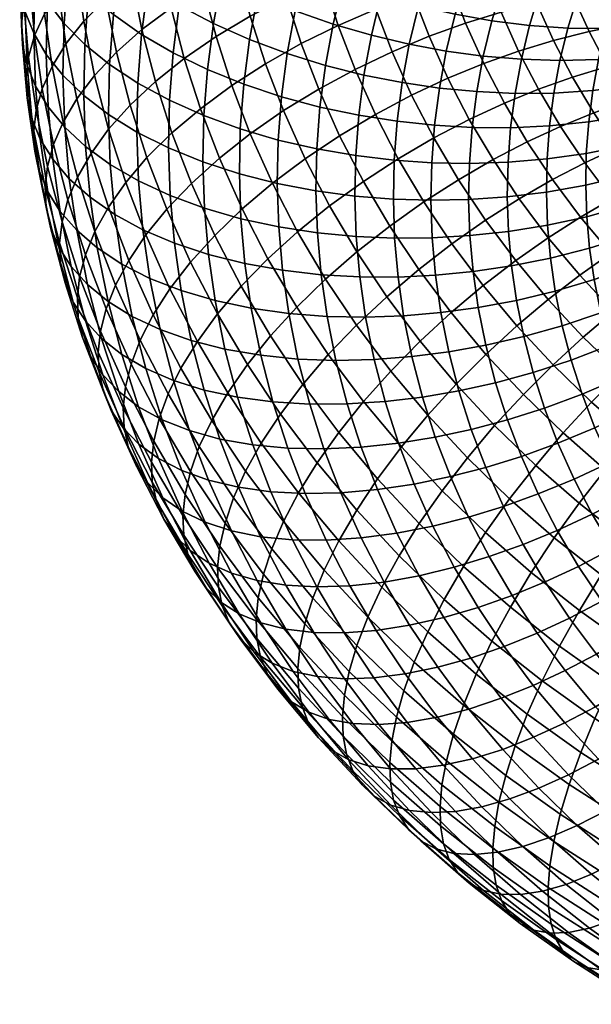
# Model space of a CAD drawing. Extents: x -120 to 2831, y -92 to 75.
# Tile 33 of 256: x 234 to 265, y -58 to -5. Entities that reach past the tile are written whole.
import ezdxf

# ---------------------------------------------------------------- set-up
doc = ezdxf.new("R2010")
doc.units = 0
doc.layers.add('GLASS', color=18, linetype='CONTINUOUS')

msp = doc.modelspace()

# ---------------------------------------------------------------- meshes
at = {"layer": 'GLASS'}
mesh = msp.add_polyface(dxfattribs=at)
corners = [(239.366, -4.752, 65.437), (239.713, -2.085, 67.171), (238.394, -0.905, 65.679), (238.04, -3.624, 63.91), (236.718, -5.231, 60.485), (236.927, -2.455, 62.286), (236.034, -1.264, 60.593), (235.823, -4.075, 58.769), (237.835, -6.356, 62.138), (239.164, -7.431, 63.698), (234.638, -4.611, 53.406), (234.696, -1.747, 55.262), (234.45, -0.609, 53.524), (234.391, -3.484, 51.661), (235.092, -5.753, 55.175), (235.15, -2.908, 57.018), (235.765, -6.893, 56.943), (236.662, -8.013, 58.682), (237.779, -9.094, 60.364), (239.109, -10.117, 61.958), (234.435, -5.265, 48.101), (234.337, -2.385, 49.963), (234.465, -1.287, 48.268), (234.563, -4.163, 46.408), (234.489, -6.36, 49.801), (234.735, -7.477, 51.553), (235.189, -8.6, 53.334), (235.861, -9.712, 55.12), (236.756, -10.796, 56.883), (237.872, -11.833, 58.593), (239.201, -12.803, 60.221), (235.667, -4.713, 41.108), (235.415, -1.872, 42.942), (236.163, -0.712, 41.218), (236.413, -3.526, 39.401), (235.138, -5.887, 42.834), (234.885, -3.027, 44.681), (234.817, -7.034, 44.555), (234.689, -8.139, 46.245), (234.743, -9.231, 47.948), (234.989, -10.337, 49.707), (235.441, -11.441, 51.5), (236.11, -12.526, 53.304), (237.002, -13.574, 55.089), (237.776, -5.111, 35.96), (237.379, -2.344, 37.743), (238.564, -1.186, 36.161), (238.954, -3.909, 34.406), (236.815, -6.328, 37.596), (236.073, -7.543, 39.285), (235.546, -8.736, 40.999), (235.227, -9.894, 42.712), (235.1, -11.002, 44.4), (235.153, -12.091, 46.106), (235.397, -13.185, 47.871), (238.361, -8.026, 34.085), (239.53, -6.778, 32.562), (237.407, -9.281, 35.697), (236.671, -10.524, 37.368), (236.149, -11.737, 39.069), (235.831, -12.906, 40.775), (239.113, -10.915, 32.231), (240.27, -9.622, 30.737), (238.169, -12.208, 33.819), (237.44, -13.479, 35.471)]
mesh.append_faces([[corners[k] for k in face] for face in [(0, 1, 2, 3), (4, 5, 6, 7), (8, 3, 5, 4), (9, 0, 3, 8), (10, 11, 12, 13), (14, 15, 11, 10), (16, 7, 15, 14), (17, 4, 7, 16), (18, 8, 4, 17), (19, 9, 8, 18), (20, 21, 22, 23), (24, 13, 21, 20), (25, 10, 13, 24), (26, 14, 10, 25), (27, 16, 14, 26), (28, 17, 16, 27), (29, 18, 17, 28), (30, 19, 18, 29), (31, 32, 33, 34), (35, 36, 32, 31), (37, 23, 36, 35), (38, 20, 23, 37), (39, 24, 20, 38), (40, 25, 24, 39), (41, 26, 25, 40), (42, 27, 26, 41), (43, 28, 27, 42), (44, 45, 46, 47), (48, 34, 45, 44), (49, 31, 34, 48), (50, 35, 31, 49), (51, 37, 35, 50), (52, 38, 37, 51), (53, 39, 38, 52), (54, 40, 39, 53), (55, 44, 47, 56), (57, 48, 44, 55), (58, 49, 48, 57), (59, 50, 49, 58), (60, 51, 50, 59), (61, 55, 56, 62), (63, 57, 55, 61), (64, 58, 57, 63)]])
mesh = msp.add_polyface(dxfattribs=at)
corners = [(249.122, -4.546, 73.811), (249.675, -2.264, 75.3), (247.691, -1.356, 74.732), (247.12, -3.715, 73.193), (242.91, -4.264, 69.745), (243.379, -1.739, 71.39), (241.707, -0.62, 70.222), (241.225, -3.211, 68.534), (244.738, -5.23, 70.785), (245.194, -2.776, 72.384), (246.678, -6.094, 71.643), (248.695, -6.848, 72.311), (250.754, -7.485, 72.791), (251.167, -5.262, 74.239), (240.886, -5.818, 66.838), (239.713, -2.085, 67.171), (239.366, -4.752, 65.437), (242.579, -6.806, 68.092), (244.417, -7.701, 69.179), (246.366, -8.49, 70.085), (248.393, -9.165, 70.805), (250.463, -9.722, 71.336), (240.689, -8.438, 65.138), (239.164, -7.431, 63.698), (242.387, -9.36, 66.435), (244.23, -10.182, 67.568), (246.185, -10.896, 68.524), (248.218, -11.492, 69.294), (250.294, -11.97, 69.877), (240.636, -11.064, 63.437), (239.109, -10.117, 61.958), (242.335, -11.919, 64.777), (244.179, -12.67, 65.956), (246.136, -13.307, 66.961), (240.725, -13.69, 61.739), (239.201, -12.803, 60.221), (242.464, -4.385, 29.888), (241.912, -1.634, 31.657), (243.651, -0.598, 30.51), (244.189, -3.279, 28.785), (240.903, -5.558, 31.154), (240.339, -2.744, 32.964), (239.53, -6.778, 32.562), (238.954, -3.909, 34.406), (246.721, -4.841, 26.203), (246.049, -2.257, 27.861), (248.011, -1.334, 27.127), (248.663, -3.838, 25.52), (244.881, -5.937, 27.079), (243.174, -7.112, 28.138), (241.629, -8.347, 29.364), (240.27, -9.622, 30.737), (247.542, -7.396, 24.567), (249.459, -6.315, 23.934), (245.725, -8.566, 25.396), (244.04, -9.808, 26.411), (242.515, -11.105, 27.598), (241.173, -12.433, 28.936), (240.031, -13.773, 30.401), (239.113, -10.915, 32.231), (248.508, -9.915, 22.957), (250.395, -8.758, 22.372), (246.719, -11.158, 23.739), (245.06, -12.468, 24.712), (243.558, -13.825, 25.86), (249.668, -12.497, 21.311), (251.52, -11.26, 20.777), (247.912, -13.814, 22.046)]
mesh.append_faces([[corners[k] for k in face] for face in [(0, 1, 2, 3), (4, 5, 6, 7), (8, 9, 5, 4), (10, 3, 9, 8), (11, 0, 3, 10), (12, 13, 0, 11), (14, 7, 15, 16), (17, 4, 7, 14), (18, 8, 4, 17), (19, 10, 8, 18), (20, 11, 10, 19), (21, 12, 11, 20), (22, 14, 16, 23), (24, 17, 14, 22), (25, 18, 17, 24), (26, 19, 18, 25), (27, 20, 19, 26), (28, 21, 20, 27), (29, 22, 23, 30), (31, 24, 22, 29), (32, 25, 24, 31), (33, 26, 25, 32), (34, 29, 30, 35), (36, 37, 38, 39), (40, 41, 37, 36), (42, 43, 41, 40), (44, 45, 46, 47), (48, 39, 45, 44), (49, 36, 39, 48), (50, 40, 36, 49), (51, 42, 40, 50), (52, 44, 47, 53), (54, 48, 44, 52), (55, 49, 48, 54), (56, 50, 49, 55), (57, 51, 50, 56), (58, 59, 51, 57), (60, 52, 53, 61), (62, 54, 52, 60), (63, 55, 54, 62), (64, 56, 55, 63), (65, 60, 61, 66), (67, 62, 60, 65)]])
mesh = msp.add_polyface(dxfattribs=at)
corners = [(259.695, -5.086, 75.465), (260.294, -3.1, 76.764), (258.345, -2.675, 77.105), (257.722, -4.741, 75.754), (261.721, -5.336, 75.008), (262.295, -3.432, 76.253), (255.752, -4.296, 75.89), (256.399, -2.151, 77.293), (254.408, -1.51, 77.326), (253.736, -3.737, 75.87), (257.722, -4.741, 75.754), (258.345, -2.675, 77.105), (259.236, -6.981, 74.228), (257.244, -6.711, 74.468), (261.28, -7.153, 73.822), (251.167, -5.262, 74.239), (251.701, -3.059, 75.677), (249.675, -2.264, 75.3), (249.122, -4.546, 73.811), (253.222, -5.861, 74.483), (255.256, -6.343, 74.555), (257.244, -6.711, 74.468), (258.881, -8.893, 72.983), (256.875, -8.7, 73.172), (260.94, -8.987, 72.627), (252.824, -8.004, 73.087), (250.754, -7.485, 72.791), (254.873, -8.408, 73.21), (256.875, -8.7, 73.172), (258.63, -10.817, 71.731), (256.615, -10.701, 71.871), (260.7, -10.832, 71.428), (252.543, -10.162, 71.684), (250.463, -9.722, 71.336), (254.602, -10.486, 71.858), (256.615, -10.701, 71.871), (252.38, -12.329, 70.278), (250.294, -11.97, 69.877), (254.445, -12.574, 70.503), (256.464, -12.711, 70.566), (255.479, -3.723, 23.195), (254.763, -1.492, 24.624), (256.781, -0.944, 24.683), (257.471, -3.093, 23.307), (253.46, -4.471, 23.254), (252.717, -2.158, 24.736), (251.443, -5.337, 23.497), (250.673, -2.941, 25.031), (249.459, -6.315, 23.934), (248.663, -3.838, 25.52), (260.193, -4.621, 22.269), (259.41, -2.58, 23.573), (261.346, -2.166, 23.991), (262.099, -4.129, 22.737), (258.283, -5.213, 21.952), (256.323, -5.923, 21.789), (254.335, -6.753, 21.796), (252.349, -7.7, 21.987), (250.395, -8.758, 22.372), (259.259, -7.384, 20.568), (261.132, -6.712, 20.935), (257.335, -8.177, 20.352), (255.385, -9.091, 20.305), (253.437, -10.121, 20.443), (251.52, -11.26, 20.777), (260.364, -9.513, 19.214), (262.196, -8.762, 19.631), (258.482, -10.387, 18.946), (256.574, -11.382, 18.848), (254.668, -12.494, 18.934), (259.759, -12.546, 17.576), (261.594, -11.593, 17.894)]
mesh.append_faces([[corners[k] for k in face] for face in [(0, 1, 2, 3), (4, 5, 1, 0), (6, 7, 8, 9), (10, 11, 7, 6), (12, 0, 3, 13), (14, 4, 0, 12), (15, 16, 17, 18), (19, 9, 16, 15), (20, 6, 9, 19), (21, 10, 6, 20), (22, 12, 13, 23), (24, 14, 12, 22), (25, 19, 15, 26), (27, 20, 19, 25), (28, 21, 20, 27), (29, 22, 23, 30), (31, 24, 22, 29), (32, 25, 26, 33), (34, 27, 25, 32), (35, 28, 27, 34), (36, 32, 33, 37), (38, 34, 32, 36), (39, 35, 34, 38), (40, 41, 42, 43), (44, 45, 41, 40), (46, 47, 45, 44), (48, 49, 47, 46), (50, 51, 52, 53), (54, 43, 51, 50), (55, 40, 43, 54), (56, 44, 40, 55), (57, 46, 44, 56), (58, 48, 46, 57), (59, 54, 50, 60), (61, 55, 54, 59), (62, 56, 55, 61), (63, 57, 56, 62), (64, 58, 57, 63), (65, 59, 60, 66), (67, 61, 59, 65), (68, 62, 61, 67), (69, 63, 62, 68), (70, 67, 65, 71)]])
mesh = msp.add_polyface(dxfattribs=at)
corners = [(262.295, -3.432, 76.253), (262.979, -1.554, 77.484), (261.007, -1.141, 78.047), (260.294, -3.1, 76.764), (264.324, -3.656, 75.565), (264.978, -1.859, 76.742), (266.351, -3.76, 74.694), (266.976, -2.045, 75.818), (268.344, -3.734, 73.641), (268.94, -2.098, 74.713), (263.774, -5.478, 74.373), (261.721, -5.336, 75.008), (265.826, -5.5, 73.556), (267.844, -5.393, 72.556), (269.794, -5.153, 71.38), (270.271, -3.572, 72.414), (263.353, -7.216, 73.239), (261.28, -7.153, 73.822), (265.424, -7.16, 72.473), (267.461, -6.976, 71.523), (269.428, -6.661, 70.395), (263.027, -8.97, 72.096), (260.94, -8.987, 72.627), (265.113, -8.834, 71.382), (267.164, -8.573, 70.483), (269.146, -8.183, 69.403), (262.798, -10.735, 70.948), (260.7, -10.832, 71.428), (264.894, -10.52, 70.286), (266.955, -10.181, 69.438), (268.946, -9.715, 68.407), (262.664, -12.509, 69.797), (260.561, -12.685, 70.225), (264.766, -12.213, 69.187), (266.833, -11.795, 68.39), (268.831, -11.254, 67.409), (267.979, -3.259, 25.202), (267.32, -1.54, 26.301), (269.27, -1.577, 27.432), (269.899, -3.216, 26.384), (266.019, -3.433, 24.199), (265.329, -1.633, 25.35), (264.049, -3.728, 23.378), (263.328, -1.846, 24.581), (262.099, -4.129, 22.737), (261.346, -2.166, 23.991), (266.848, -5.278, 23.023), (268.771, -5.02, 24.079), (264.916, -5.655, 22.149), (263.002, -6.139, 21.455), (261.132, -6.712, 20.935), (260.193, -4.621, 22.269), (267.786, -7.086, 21.873), (269.666, -6.746, 22.981), (265.896, -7.545, 20.947), (264.025, -8.11, 20.202), (262.196, -8.762, 19.631), (266.988, -9.392, 19.775), (268.831, -8.853, 20.752), (265.164, -10.036, 18.979), (263.38, -10.765, 18.36), (261.594, -11.593, 17.894), (260.364, -9.513, 19.214), (268.19, -11.192, 18.636), (269.98, -10.574, 19.662), (266.416, -11.913, 17.792), (264.683, -12.717, 17.125)]
mesh.append_faces([[corners[k] for k in face] for face in [(0, 1, 2, 3), (4, 5, 1, 0), (6, 7, 5, 4), (8, 9, 7, 6), (10, 4, 0, 11), (12, 6, 4, 10), (13, 8, 6, 12), (14, 15, 8, 13), (16, 10, 11, 17), (18, 12, 10, 16), (19, 13, 12, 18), (20, 14, 13, 19), (21, 16, 17, 22), (23, 18, 16, 21), (24, 19, 18, 23), (25, 20, 19, 24), (26, 21, 22, 27), (28, 23, 21, 26), (29, 24, 23, 28), (30, 25, 24, 29), (31, 26, 27, 32), (33, 28, 26, 31), (34, 29, 28, 33), (35, 30, 29, 34), (36, 37, 38, 39), (40, 41, 37, 36), (42, 43, 41, 40), (44, 45, 43, 42), (46, 40, 36, 47), (48, 42, 40, 46), (49, 44, 42, 48), (50, 51, 44, 49), (52, 46, 47, 53), (54, 48, 46, 52), (55, 49, 48, 54), (56, 50, 49, 55), (57, 54, 52, 58), (59, 55, 54, 57), (60, 56, 55, 59), (61, 62, 56, 60), (63, 57, 58, 64), (65, 59, 57, 63), (66, 60, 59, 65)]])
mesh = msp.add_polyface(dxfattribs=at)
corners = [(238.115, -14.566, 56.828), (237.872, -11.833, 58.593), (236.756, -10.796, 56.883), (237.002, -13.574, 55.089), (239.438, -15.485, 58.49), (239.201, -12.803, 60.221), (240.957, -16.312, 60.046), (240.725, -13.69, 61.739), (235.847, -14.271, 49.677), (235.441, -11.441, 51.5), (234.989, -10.337, 49.707), (235.397, -13.185, 47.871), (236.512, -15.329, 51.498), (236.11, -12.526, 53.304), (237.399, -16.341, 53.306), (238.505, -17.29, 55.074), (239.821, -18.156, 56.769), (235.705, -14.018, 42.461), (235.1, -11.002, 44.4), (235.227, -9.894, 42.712), (235.831, -12.906, 40.775), (235.758, -15.103, 44.169), (235.153, -12.091, 46.106), (235.999, -16.187, 45.942), (236.445, -17.252, 47.76), (237.105, -18.282, 49.599), (237.984, -19.256, 51.432), (239.081, -20.158, 53.229), (240.386, -20.969, 54.959), (236.923, -14.712, 37.16), (236.149, -11.737, 39.069), (236.671, -10.524, 37.368), (237.44, -13.479, 35.471), (236.609, -15.892, 38.859), (236.483, -17.008, 40.542), (236.535, -18.089, 42.252), (236.774, -19.161, 44.033), (237.214, -20.207, 45.863), (237.867, -21.208, 47.721), (238.736, -22.146, 49.578), (239.821, -23.002, 51.404), (241.112, -23.759, 53.17), (239.098, -15.102, 31.965), (238.169, -12.208, 33.819), (239.113, -10.915, 32.231), (240.031, -13.773, 30.401), (238.378, -16.401, 33.6), (237.867, -17.653, 35.276), (237.557, -18.845, 36.968), (237.433, -19.964, 38.649), (237.483, -21.042, 40.361), (237.718, -22.103, 42.149), (238.152, -23.129, 43.992), (238.796, -24.102, 45.868), (239.483, -19.283, 31.758), (240.193, -17.956, 30.141), (238.98, -20.555, 33.422), (238.674, -21.757, 35.106), (238.551, -22.88, 36.786), (238.6, -23.954, 38.5), (240.315, -23.527, 31.527), (240.81, -22.236, 29.875), (240.014, -24.74, 33.204)]
mesh.append_faces([[corners[k] for k in face] for face in [(0, 1, 2, 3), (4, 5, 1, 0), (6, 7, 5, 4), (8, 9, 10, 11), (12, 13, 9, 8), (14, 3, 13, 12), (15, 0, 3, 14), (16, 4, 0, 15), (17, 18, 19, 20), (21, 22, 18, 17), (23, 11, 22, 21), (24, 8, 11, 23), (25, 12, 8, 24), (26, 14, 12, 25), (27, 15, 14, 26), (28, 16, 15, 27), (29, 30, 31, 32), (33, 20, 30, 29), (34, 17, 20, 33), (35, 21, 17, 34), (36, 23, 21, 35), (37, 24, 23, 36), (38, 25, 24, 37), (39, 26, 25, 38), (40, 27, 26, 39), (41, 28, 27, 40), (42, 43, 44, 45), (46, 32, 43, 42), (47, 29, 32, 46), (48, 33, 29, 47), (49, 34, 33, 48), (50, 35, 34, 49), (51, 36, 35, 50), (52, 37, 36, 51), (53, 38, 37, 52), (54, 46, 42, 55), (56, 47, 46, 54), (57, 48, 47, 56), (58, 49, 48, 57), (59, 50, 49, 58), (60, 56, 54, 61), (62, 57, 56, 60)]])
mesh = msp.add_polyface(dxfattribs=at)
corners = [(258.485, -12.75, 70.477), (258.63, -10.817, 71.731), (256.615, -10.701, 71.871), (256.464, -12.711, 70.566), (260.561, -12.685, 70.225), (260.7, -10.832, 71.428), (258.445, -14.687, 69.222), (256.422, -14.726, 69.261), (260.523, -14.543, 69.021), (252.336, -14.501, 68.87), (252.38, -12.329, 70.278), (250.294, -11.97, 69.877), (250.248, -14.223, 68.418), (254.403, -14.667, 69.147), (254.445, -12.574, 70.503), (256.422, -14.726, 69.261), (256.464, -12.711, 70.566), (258.511, -16.625, 67.968), (256.491, -16.742, 67.957), (260.586, -16.402, 67.819), (252.41, -16.674, 67.465), (250.325, -16.476, 66.961), (254.474, -16.76, 67.794), (256.491, -16.742, 67.957), (258.683, -18.56, 66.72), (256.669, -18.754, 66.659), (260.75, -18.257, 66.622), (252.602, -18.843, 66.065), (250.524, -18.725, 65.509), (254.659, -18.849, 66.445), (256.669, -18.754, 66.659), (258.959, -20.487, 65.478), (256.957, -20.758, 65.367), (252.912, -21.004, 64.673), (250.846, -20.966, 64.065), (254.957, -20.931, 65.104), (256.957, -20.758, 65.367), (259.366, -22.517, 64.173), (257.38, -22.87, 64.01), (253.368, -23.28, 63.209), (251.319, -23.326, 62.547), (255.397, -23.123, 63.694), (257.38, -22.87, 64.01), (252.793, -13.714, 19.216), (251.52, -11.26, 20.777), (253.437, -10.121, 20.443), (254.668, -12.494, 18.934), (250.981, -15.027, 19.701), (249.668, -12.497, 21.311), (257.898, -13.622, 17.426), (256.574, -11.382, 18.848), (258.482, -10.387, 18.946), (259.759, -12.546, 17.576), (256.039, -14.814, 17.462), (254.21, -16.111, 17.695), (252.443, -17.5, 18.132), (250.767, -18.962, 18.775), (249.263, -16.417, 20.39), (259.355, -15.804, 16.046), (261.163, -14.65, 16.244), (257.548, -17.073, 16.032), (255.77, -18.447, 16.216), (254.051, -19.91, 16.607), (252.422, -21.441, 17.206), (250.911, -23.017, 18.009), (249.213, -20.474, 19.619), (259.226, -19.313, 14.618), (260.975, -17.966, 14.68), (257.504, -20.763, 14.755), (255.841, -22.298, 15.1), (254.263, -23.898, 15.655), (259.378, -23.002, 13.346), (261.038, -21.479, 13.255)]
mesh.append_faces([[corners[k] for k in face] for face in [(0, 1, 2, 3), (4, 5, 1, 0), (6, 0, 3, 7), (8, 4, 0, 6), (9, 10, 11, 12), (13, 14, 10, 9), (15, 16, 14, 13), (17, 6, 7, 18), (19, 8, 6, 17), (20, 9, 12, 21), (22, 13, 9, 20), (23, 15, 13, 22), (24, 17, 18, 25), (26, 19, 17, 24), (27, 20, 21, 28), (29, 22, 20, 27), (30, 23, 22, 29), (31, 24, 25, 32), (33, 27, 28, 34), (35, 29, 27, 33), (36, 30, 29, 35), (37, 31, 32, 38), (39, 33, 34, 40), (41, 35, 33, 39), (42, 36, 35, 41), (43, 44, 45, 46), (47, 48, 44, 43), (49, 50, 51, 52), (53, 46, 50, 49), (54, 43, 46, 53), (55, 47, 43, 54), (56, 57, 47, 55), (58, 49, 52, 59), (60, 53, 49, 58), (61, 54, 53, 60), (62, 55, 54, 61), (63, 56, 55, 62), (64, 65, 56, 63), (66, 60, 58, 67), (68, 61, 60, 66), (69, 62, 61, 68), (70, 63, 62, 69), (71, 68, 66, 72)]])
mesh = msp.add_polyface(dxfattribs=at)
corners = [(248.171, -13.825, 67.783), (248.218, -11.492, 69.294), (246.185, -10.896, 68.524), (246.136, -13.307, 66.961), (250.248, -14.223, 68.418), (250.294, -11.97, 69.877), (242.422, -14.479, 63.121), (242.335, -11.919, 64.777), (240.636, -11.064, 63.437), (240.725, -13.69, 61.739), (244.264, -15.159, 64.347), (244.179, -12.67, 65.956), (246.218, -15.72, 65.401), (248.25, -16.159, 66.273), (250.325, -16.476, 66.961), (242.648, -17.035, 61.471), (240.957, -16.312, 60.046), (244.484, -17.643, 62.744), (246.431, -18.128, 63.846), (248.456, -18.489, 64.77), (250.524, -18.725, 65.509), (241.332, -18.924, 58.364), (239.438, -15.485, 58.49), (239.821, -18.156, 56.769), (243.014, -19.581, 59.831), (244.839, -20.117, 61.149), (246.775, -20.527, 62.301), (248.789, -20.809, 63.275), (250.846, -20.966, 64.065), (241.884, -21.675, 56.594), (240.386, -20.969, 54.959), (243.552, -22.262, 58.107), (245.362, -22.723, 59.473), (247.282, -23.054, 60.676), (249.28, -23.253, 61.703), (251.319, -23.326, 62.547), (242.236, -15.206, 27.164), (241.173, -12.433, 28.936), (242.515, -11.105, 27.598), (243.558, -13.825, 25.86), (241.111, -16.591, 28.6), (240.031, -13.773, 30.401), (240.193, -17.956, 30.141), (239.098, -15.102, 31.965), (246.284, -15.193, 22.974), (245.06, -12.468, 24.712), (246.719, -11.158, 23.739), (247.912, -13.814, 22.046), (244.81, -16.611, 24.083), (243.513, -18.047, 25.352), (242.408, -19.478, 26.759), (241.507, -20.88, 28.276), (240.81, -22.236, 29.875), (239.483, -19.283, 31.758), (249.263, -16.417, 20.39), (249.668, -12.497, 21.311), (250.981, -15.027, 19.701), (247.67, -17.864, 21.275), (246.227, -19.343, 22.345), (244.958, -20.832, 23.581), (243.877, -22.308, 24.959), (242.994, -23.747, 26.453), (249.213, -20.474, 19.619), (250.767, -18.962, 18.775), (247.806, -22.013, 20.651), (246.567, -23.554, 21.853), (249.542, -24.614, 19.004), (250.911, -23.017, 18.009)]
mesh.append_faces([[corners[k] for k in face] for face in [(0, 1, 2, 3), (4, 5, 1, 0), (6, 7, 8, 9), (10, 11, 7, 6), (12, 3, 11, 10), (13, 0, 3, 12), (14, 4, 0, 13), (15, 6, 9, 16), (17, 10, 6, 15), (18, 12, 10, 17), (19, 13, 12, 18), (20, 14, 13, 19), (21, 16, 22, 23), (24, 15, 16, 21), (25, 17, 15, 24), (26, 18, 17, 25), (27, 19, 18, 26), (28, 20, 19, 27), (29, 21, 23, 30), (31, 24, 21, 29), (32, 25, 24, 31), (33, 26, 25, 32), (34, 27, 26, 33), (35, 28, 27, 34), (36, 37, 38, 39), (40, 41, 37, 36), (42, 43, 41, 40), (44, 45, 46, 47), (48, 39, 45, 44), (49, 36, 39, 48), (50, 40, 36, 49), (51, 42, 40, 50), (52, 53, 42, 51), (54, 47, 55, 56), (57, 44, 47, 54), (58, 48, 44, 57), (59, 49, 48, 58), (60, 50, 49, 59), (61, 51, 50, 60), (62, 57, 54, 63), (64, 58, 57, 62), (65, 59, 58, 64), (66, 64, 62, 67)]])
mesh = msp.add_polyface(dxfattribs=at)
corners = [(262.628, -14.286, 68.646), (262.664, -12.509, 69.797), (260.561, -12.685, 70.225), (260.523, -14.543, 69.021), (264.732, -13.911, 68.087), (264.766, -12.213, 69.187), (266.8, -13.414, 67.341), (266.833, -11.795, 68.39), (268.799, -12.797, 66.409), (268.831, -11.254, 67.409), (262.689, -16.064, 67.496), (260.586, -16.402, 67.819), (264.79, -15.608, 66.989), (266.856, -15.033, 66.294), (268.852, -14.34, 65.411), (262.846, -17.839, 66.35), (260.75, -18.257, 66.622), (264.94, -17.303, 65.896), (266.999, -16.649, 65.251), (268.988, -15.88, 64.417), (261.015, -20.105, 65.431), (258.683, -18.56, 66.72), (258.959, -20.487, 65.478), (263.099, -19.607, 65.211), (265.182, -18.991, 64.808), (267.23, -18.258, 64.214), (269.208, -17.414, 63.429), (261.406, -22.052, 64.179), (259.366, -22.517, 64.173), (263.473, -21.469, 64.014), (265.539, -20.769, 63.664), (267.57, -19.954, 63.124), (269.532, -19.03, 62.389), (265.997, -22.532, 62.533), (263.954, -23.315, 62.829), (268.007, -21.635, 62.045), (269.949, -20.632, 61.361), (262.947, -13.62, 16.611), (261.594, -11.593, 17.894), (263.38, -10.765, 18.36), (264.683, -12.717, 17.125), (261.163, -14.65, 16.244), (259.759, -12.546, 17.576), (267.81, -13.773, 16.618), (266.416, -11.913, 17.792), (268.19, -11.192, 18.636), (269.526, -12.976, 17.51), (266.133, -14.652, 15.904), (264.452, -15.63, 15.343), (262.726, -16.736, 14.928), (260.975, -17.966, 14.68), (259.355, -15.804, 16.046), (267.698, -16.522, 14.727), (269.315, -15.571, 15.486), (266.078, -17.572, 14.12), (264.413, -18.752, 13.659), (262.725, -20.058, 13.365), (261.038, -21.479, 13.255), (259.226, -19.313, 14.618), (267.819, -19.443, 12.947), (269.375, -18.324, 13.597), (266.221, -20.694, 12.441), (264.6, -22.072, 12.102), (262.98, -23.565, 11.947), (268.145, -22.557, 11.277), (269.673, -21.237, 11.826), (266.595, -24.003, 10.894)]
mesh.append_faces([[corners[k] for k in face] for face in [(0, 1, 2, 3), (4, 5, 1, 0), (6, 7, 5, 4), (8, 9, 7, 6), (10, 0, 3, 11), (12, 4, 0, 10), (13, 6, 4, 12), (14, 8, 6, 13), (15, 10, 11, 16), (17, 12, 10, 15), (18, 13, 12, 17), (19, 14, 13, 18), (20, 16, 21, 22), (23, 15, 16, 20), (24, 17, 15, 23), (25, 18, 17, 24), (26, 19, 18, 25), (27, 20, 22, 28), (29, 23, 20, 27), (30, 24, 23, 29), (31, 25, 24, 30), (32, 26, 25, 31), (33, 30, 29, 34), (35, 31, 30, 33), (36, 32, 31, 35), (37, 38, 39, 40), (41, 42, 38, 37), (43, 44, 45, 46), (47, 40, 44, 43), (48, 37, 40, 47), (49, 41, 37, 48), (50, 51, 41, 49), (52, 47, 43, 53), (54, 48, 47, 52), (55, 49, 48, 54), (56, 50, 49, 55), (57, 58, 50, 56), (59, 54, 52, 60), (61, 55, 54, 59), (62, 56, 55, 61), (63, 57, 56, 62), (64, 61, 59, 65), (66, 62, 61, 64)]])
mesh = msp.add_polyface(dxfattribs=at)
corners = [(242.594, -24.402, 54.844), (241.884, -21.675, 56.594), (240.386, -20.969, 54.959), (241.112, -23.759, 53.17), (244.244, -24.92, 56.401), (243.552, -22.262, 58.107), (246.034, -25.307, 57.815), (245.362, -22.723, 59.473), (247.934, -25.558, 59.069), (247.282, -23.054, 60.676), (249.91, -25.676, 60.148), (249.28, -23.253, 61.703), (239.654, -25.003, 47.748), (238.736, -22.146, 49.578), (237.867, -21.208, 47.721), (238.796, -24.102, 45.868), (240.724, -25.813, 49.603), (239.821, -23.002, 51.404), (241.997, -26.516, 51.403), (243.459, -27.098, 53.117), (245.087, -27.549, 54.718), (246.855, -27.862, 56.179), (248.73, -28.035, 57.483), (250.679, -28.072, 58.614), (238.831, -25.004, 40.295), (237.718, -22.103, 42.149), (237.483, -21.042, 40.361), (238.6, -23.954, 38.5), (239.258, -26.011, 42.15), (238.152, -23.129, 43.992), (239.891, -26.957, 44.043), (240.734, -27.821, 45.947), (241.787, -28.587, 47.831), (243.041, -29.237, 49.665), (244.479, -29.758, 51.418), (246.082, -30.141, 53.061), (239.893, -25.867, 34.881), (238.551, -22.88, 36.786), (238.674, -21.757, 35.106), (240.014, -24.74, 33.204), (239.94, -26.938, 36.598), (240.166, -27.976, 38.4), (240.584, -28.964, 40.268), (241.204, -29.881, 42.179), (242.031, -30.708, 44.106), (242.312, -25.13, 28.034), (240.81, -22.236, 29.875), (241.507, -20.88, 28.276), (242.994, -23.747, 26.453), (241.827, -26.44, 29.674), (240.315, -23.527, 31.527), (241.532, -27.665, 31.344), (241.412, -28.795, 33.018), (241.458, -29.862, 34.737), (245.512, -25.074, 23.204), (243.877, -22.308, 24.959), (244.958, -20.832, 23.581), (246.567, -23.554, 21.853), (244.65, -26.548, 24.675), (243.984, -27.959, 26.239), (243.511, -29.288, 27.867), (243.222, -30.524, 29.53), (248.337, -26.206, 20.175), (247.806, -22.013, 20.651), (249.542, -24.614, 19.004), (247.311, -27.768, 21.498), (246.472, -29.278, 22.948), (245.824, -30.714, 24.495), (250.307, -28.835, 18.516), (251.474, -27.193, 17.377), (249.312, -30.44, 19.812)]
mesh.append_faces([[corners[k] for k in face] for face in [(0, 1, 2, 3), (4, 5, 1, 0), (6, 7, 5, 4), (8, 9, 7, 6), (10, 11, 9, 8), (12, 13, 14, 15), (16, 17, 13, 12), (18, 3, 17, 16), (19, 0, 3, 18), (20, 4, 0, 19), (21, 6, 4, 20), (22, 8, 6, 21), (23, 10, 8, 22), (24, 25, 26, 27), (28, 29, 25, 24), (30, 15, 29, 28), (31, 12, 15, 30), (32, 16, 12, 31), (33, 18, 16, 32), (34, 19, 18, 33), (35, 20, 19, 34), (36, 37, 38, 39), (40, 27, 37, 36), (41, 24, 27, 40), (42, 28, 24, 41), (43, 30, 28, 42), (44, 31, 30, 43), (45, 46, 47, 48), (49, 50, 46, 45), (51, 39, 50, 49), (52, 36, 39, 51), (53, 40, 36, 52), (54, 55, 56, 57), (58, 48, 55, 54), (59, 45, 48, 58), (60, 49, 45, 59), (61, 51, 49, 60), (62, 57, 63, 64), (65, 54, 57, 62), (66, 58, 54, 65), (67, 59, 58, 66), (68, 62, 64, 69), (70, 65, 62, 68)]])
mesh = msp.add_polyface(dxfattribs=at)
corners = [(259.89, -24.529, 62.881), (259.366, -22.517, 64.173), (257.38, -22.87, 64.01), (257.925, -24.962, 62.667), (251.928, -25.666, 61.046), (251.319, -23.326, 62.547), (249.28, -23.253, 61.703), (249.91, -25.676, 60.148), (253.956, -25.536, 61.762), (253.368, -23.28, 63.209), (255.963, -25.297, 62.299), (255.397, -23.123, 63.694), (257.925, -24.962, 62.667), (257.38, -22.87, 64.01), (252.671, -27.979, 59.564), (250.679, -28.072, 58.614), (254.672, -27.766, 60.333), (256.653, -27.446, 60.923), (258.589, -27.032, 61.341), (253.546, -30.261, 58.106), (251.586, -30.435, 57.103), (255.516, -29.967, 58.927), (257.466, -29.566, 59.568), (259.372, -29.073, 60.037), (252.673, -32.856, 55.56), (249.666, -30.478, 55.921), (250.791, -32.98, 54.326), (254.596, -32.598, 56.616), (256.528, -32.221, 57.49), (258.442, -31.737, 58.183), (260.312, -31.164, 58.704), (253.905, -35.229, 54.05), (252.064, -35.434, 52.765), (255.785, -34.89, 55.158), (257.675, -34.43, 56.084), (259.546, -33.866, 56.829), (257.109, -37.13, 53.737), (255.276, -37.548, 52.578), (258.952, -36.59, 54.714), (252.799, -25.538, 16.418), (250.911, -23.017, 18.009), (252.422, -21.441, 17.206), (254.263, -23.898, 15.655), (251.474, -27.193, 17.377), (249.542, -24.614, 19.004), (257.773, -24.607, 13.647), (255.841, -22.298, 15.1), (257.504, -20.763, 14.755), (259.378, -23.002, 13.346), (256.251, -26.274, 14.16), (254.839, -27.976, 14.884), (253.56, -29.686, 15.808), (252.434, -31.377, 16.917), (250.307, -28.835, 18.516), (251.474, -33.022, 18.187), (249.312, -30.44, 19.812), (258.382, -28.562, 12.725), (259.844, -26.831, 12.252), (257.025, -30.323, 13.412), (255.795, -32.087, 14.303), (254.712, -33.824, 15.381), (253.789, -35.51, 16.627), (253.034, -37.119, 18.014), (250.689, -34.6, 19.594), (259.35, -32.574, 12.005), (260.648, -30.756, 11.354), (258.174, -34.389, 12.864), (257.137, -36.172, 13.914), (256.253, -37.895, 15.136), (259.701, -38.412, 12.52), (260.689, -36.587, 11.496)]
mesh.append_faces([[corners[k] for k in face] for face in [(0, 1, 2, 3), (4, 5, 6, 7), (8, 9, 5, 4), (10, 11, 9, 8), (12, 13, 11, 10), (14, 4, 7, 15), (16, 8, 4, 14), (17, 10, 8, 16), (18, 12, 10, 17), (19, 14, 15, 20), (21, 16, 14, 19), (22, 17, 16, 21), (23, 18, 17, 22), (24, 20, 25, 26), (27, 19, 20, 24), (28, 21, 19, 27), (29, 22, 21, 28), (30, 23, 22, 29), (31, 24, 26, 32), (33, 27, 24, 31), (34, 28, 27, 33), (35, 29, 28, 34), (36, 33, 31, 37), (38, 34, 33, 36), (39, 40, 41, 42), (43, 44, 40, 39), (45, 46, 47, 48), (49, 42, 46, 45), (50, 39, 42, 49), (51, 43, 39, 50), (52, 53, 43, 51), (54, 55, 53, 52), (56, 49, 45, 57), (58, 50, 49, 56), (59, 51, 50, 58), (60, 52, 51, 59), (61, 54, 52, 60), (62, 63, 54, 61), (64, 58, 56, 65), (66, 59, 58, 64), (67, 60, 59, 66), (68, 61, 60, 67), (69, 67, 66, 70)]])
mesh = msp.add_polyface(dxfattribs=at)
corners = [(261.908, -23.981, 62.941), (261.406, -22.052, 64.179), (259.366, -22.517, 64.173), (259.89, -24.529, 62.881), (263.954, -23.315, 62.829), (263.473, -21.469, 64.014), (260.529, -26.519, 61.607), (257.925, -24.962, 62.667), (258.589, -27.032, 61.341), (262.521, -25.889, 61.719), (264.54, -25.141, 61.66), (266.557, -24.275, 61.417), (265.997, -22.532, 62.533), (268.541, -23.297, 60.981), (268.007, -21.635, 62.045), (261.282, -28.481, 60.353), (259.372, -29.073, 60.037), (263.242, -27.771, 60.516), (265.23, -26.941, 60.51), (267.216, -25.994, 60.318), (262.185, -30.492, 59.071), (260.312, -31.164, 58.704), (264.109, -29.699, 59.287), (266.059, -28.785, 59.333), (268.008, -27.755, 59.195), (263.207, -32.463, 57.817), (261.375, -33.214, 57.4), (265.089, -31.589, 58.085), (266.997, -30.593, 58.183), (268.903, -29.481, 58.097), (261.375, -33.214, 57.4), (260.312, -31.164, 58.704), (258.442, -31.737, 58.183), (259.546, -33.866, 56.829), (264.346, -34.389, 56.595), (262.56, -35.217, 56.128), (266.181, -33.436, 56.913), (268.042, -32.36, 57.062), (260.776, -35.946, 55.509), (257.675, -34.43, 56.084), (258.952, -36.59, 54.714), (262.56, -35.217, 56.128), (265.599, -36.265, 55.407), (263.863, -37.169, 54.893), (267.383, -35.235, 55.774), (261.385, -25.158, 11.994), (259.378, -23.002, 13.346), (261.038, -21.479, 13.255), (262.98, -23.565, 11.947), (259.844, -26.831, 12.252), (257.773, -24.607, 13.647), (265.046, -25.565, 10.697), (264.6, -22.072, 12.102), (266.595, -24.003, 10.894), (263.521, -27.225, 10.702), (262.047, -28.964, 10.919), (260.648, -30.756, 11.354), (258.382, -28.562, 12.725), (267.231, -27.474, 9.509), (268.705, -25.846, 9.747), (265.78, -29.199, 9.473), (264.376, -31, 9.651), (263.045, -32.851, 10.05), (261.809, -34.723, 10.667), (259.35, -32.574, 12.005), (260.689, -36.587, 11.496), (258.174, -34.389, 12.864), (266.827, -32.933, 8.453), (268.155, -31.073, 8.311), (265.566, -34.84, 8.817), (264.396, -36.764, 9.402), (268.205, -36.719, 7.658), (269.391, -34.759, 7.327)]
mesh.append_faces([[corners[k] for k in face] for face in [(0, 1, 2, 3), (4, 5, 1, 0), (6, 3, 7, 8), (9, 0, 3, 6), (10, 4, 0, 9), (11, 12, 4, 10), (13, 14, 12, 11), (15, 6, 8, 16), (17, 9, 6, 15), (18, 10, 9, 17), (19, 11, 10, 18), (20, 15, 16, 21), (22, 17, 15, 20), (23, 18, 17, 22), (24, 19, 18, 23), (25, 20, 21, 26), (27, 22, 20, 25), (28, 23, 22, 27), (29, 24, 23, 28), (30, 31, 32, 33), (34, 25, 26, 35), (36, 27, 25, 34), (37, 28, 27, 36), (38, 33, 39, 40), (41, 30, 33, 38), (42, 34, 35, 43), (44, 36, 34, 42), (45, 46, 47, 48), (49, 50, 46, 45), (51, 48, 52, 53), (54, 45, 48, 51), (55, 49, 45, 54), (56, 57, 49, 55), (58, 51, 53, 59), (60, 54, 51, 58), (61, 55, 54, 60), (62, 56, 55, 61), (63, 64, 56, 62), (65, 66, 64, 63), (67, 61, 60, 68), (69, 62, 61, 67), (70, 63, 62, 69), (71, 69, 67, 72)]])
mesh = msp.add_polyface(dxfattribs=at)
corners = [(247.821, -30.381, 54.569), (246.855, -27.862, 56.179), (245.087, -27.549, 54.718), (246.082, -30.141, 53.061), (249.666, -30.478, 55.921), (248.73, -28.035, 57.483), (251.586, -30.435, 57.103), (250.679, -28.072, 58.614), (243.064, -31.428, 46.019), (241.787, -28.587, 47.831), (240.734, -27.821, 45.947), (242.031, -30.708, 44.106), (244.293, -32.023, 47.888), (243.041, -29.237, 49.665), (245.704, -32.483, 49.68), (244.479, -29.758, 51.418), (247.275, -32.797, 51.367), (248.981, -32.963, 52.923), (250.791, -32.98, 54.326), (241.678, -30.89, 36.546), (240.166, -27.976, 38.4), (239.94, -26.938, 36.598), (241.458, -29.862, 34.737), (242.086, -31.858, 38.426), (240.584, -28.964, 40.268), (242.692, -32.747, 40.355), (241.204, -29.881, 42.179), (243.5, -33.538, 42.306), (244.509, -34.213, 44.248), (245.71, -34.755, 46.15), (247.089, -35.153, 47.981), (248.626, -35.4, 49.711), (250.294, -35.493, 51.313), (252.064, -35.434, 52.765), (243.105, -31.657, 31.202), (241.412, -28.795, 33.018), (241.532, -27.665, 31.344), (243.222, -30.524, 29.53), (243.148, -32.721, 32.923), (243.362, -33.737, 34.739), (243.758, -34.687, 36.631), (244.348, -35.549, 38.577), (245.135, -36.304, 40.55), (246.118, -36.935, 42.521), (247.289, -37.425, 44.456), (248.633, -37.764, 46.325), (245.363, -32.062, 26.111), (243.511, -29.288, 27.867), (243.984, -27.959, 26.239), (245.824, -30.714, 24.495), (245.081, -33.308, 27.767), (244.966, -34.445, 29.437), (245.007, -35.505, 31.161), (245.213, -36.511, 32.983), (245.598, -37.443, 34.887), (248.499, -31.984, 21.24), (246.472, -29.278, 22.948), (247.311, -27.768, 21.498), (249.312, -30.44, 19.812), (247.871, -33.446, 22.771), (247.423, -34.812, 24.375), (247.149, -36.069, 26.025), (247.036, -37.209, 27.693), (247.075, -38.266, 29.419), (250.689, -34.6, 19.594), (251.474, -33.022, 18.187), (250.081, -36.088, 21.109), (249.648, -37.471, 22.702)]
mesh.append_faces([[corners[k] for k in face] for face in [(0, 1, 2, 3), (4, 5, 1, 0), (6, 7, 5, 4), (8, 9, 10, 11), (12, 13, 9, 8), (14, 15, 13, 12), (16, 3, 15, 14), (17, 0, 3, 16), (18, 4, 0, 17), (19, 20, 21, 22), (23, 24, 20, 19), (25, 26, 24, 23), (27, 11, 26, 25), (28, 8, 11, 27), (29, 12, 8, 28), (30, 14, 12, 29), (31, 16, 14, 30), (32, 17, 16, 31), (33, 18, 17, 32), (34, 35, 36, 37), (38, 22, 35, 34), (39, 19, 22, 38), (40, 23, 19, 39), (41, 25, 23, 40), (42, 27, 25, 41), (43, 28, 27, 42), (44, 29, 28, 43), (45, 30, 29, 44), (46, 47, 48, 49), (50, 37, 47, 46), (51, 34, 37, 50), (52, 38, 34, 51), (53, 39, 38, 52), (54, 40, 39, 53), (55, 56, 57, 58), (59, 49, 56, 55), (60, 46, 49, 59), (61, 50, 46, 60), (62, 51, 50, 61), (63, 52, 51, 62), (64, 55, 58, 65), (66, 59, 55, 64), (67, 60, 59, 66)]])
mesh = msp.add_polyface(dxfattribs=at)
corners = [(250.13, -37.945, 48.097), (248.626, -35.4, 49.711), (247.089, -35.153, 47.981), (248.633, -37.764, 46.325), (251.756, -37.966, 49.744), (250.294, -35.493, 51.313), (253.481, -37.831, 51.244), (252.064, -35.434, 52.765), (255.276, -37.548, 52.578), (253.905, -35.229, 54.05), (246.17, -38.278, 36.85), (244.348, -35.549, 38.577), (243.758, -34.687, 36.631), (245.598, -37.443, 34.887), (246.934, -38.999, 38.845), (245.135, -36.304, 40.55), (247.888, -39.586, 40.842), (246.118, -36.935, 42.521), (249.025, -40.026, 42.81), (247.289, -37.425, 44.456), (250.331, -40.307, 44.715), (251.785, -40.424, 46.528), (253.364, -40.376, 48.219), (255.041, -40.167, 49.765), (256.785, -39.808, 51.148), (258.566, -39.311, 52.356), (257.109, -37.13, 53.737), (247.274, -39.261, 31.248), (245.213, -36.511, 32.983), (245.007, -35.505, 31.161), (247.075, -38.266, 29.419), (247.645, -40.174, 33.163), (248.197, -40.984, 35.142), (248.935, -41.67, 37.159), (249.858, -42.215, 39.183), (250.957, -42.604, 41.182), (252.219, -42.828, 43.124), (253.626, -42.881, 44.977), (255.154, -42.764, 46.711), (256.775, -42.483, 48.304), (258.463, -42.048, 49.735), (260.186, -41.474, 50.991), (249.382, -38.738, 24.345), (247.149, -36.069, 26.025), (247.423, -34.812, 24.375), (249.648, -37.471, 22.702), (249.273, -39.881, 26.012), (247.036, -37.209, 27.693), (249.309, -40.935, 27.739), (249.499, -41.92, 29.575), (249.855, -42.816, 31.501), (250.386, -43.6, 33.496), (252.449, -38.632, 19.513), (250.081, -36.088, 21.109), (250.689, -34.6, 19.594), (253.034, -37.119, 18.014), (252.032, -40.032, 21.096), (251.775, -41.308, 22.733), (251.668, -42.455, 24.397), (251.702, -43.505, 26.127), (255.529, -39.535, 16.504), (253.789, -35.51, 16.627), (256.253, -37.895, 15.136), (254.969, -41.071, 17.989), (254.568, -42.487, 19.561), (258.859, -40.172, 13.719), (257.137, -36.172, 13.914), (259.701, -38.412, 12.52), (258.169, -41.841, 15.068), (257.634, -43.399, 16.539)]
mesh.append_faces([[corners[k] for k in face] for face in [(0, 1, 2, 3), (4, 5, 1, 0), (6, 7, 5, 4), (8, 9, 7, 6), (10, 11, 12, 13), (14, 15, 11, 10), (16, 17, 15, 14), (18, 19, 17, 16), (20, 3, 19, 18), (21, 0, 3, 20), (22, 4, 0, 21), (23, 6, 4, 22), (24, 8, 6, 23), (25, 26, 8, 24), (27, 28, 29, 30), (31, 13, 28, 27), (32, 10, 13, 31), (33, 14, 10, 32), (34, 16, 14, 33), (35, 18, 16, 34), (36, 20, 18, 35), (37, 21, 20, 36), (38, 22, 21, 37), (39, 23, 22, 38), (40, 24, 23, 39), (41, 25, 24, 40), (42, 43, 44, 45), (46, 47, 43, 42), (48, 30, 47, 46), (49, 27, 30, 48), (50, 31, 27, 49), (51, 32, 31, 50), (52, 53, 54, 55), (56, 45, 53, 52), (57, 42, 45, 56), (58, 46, 42, 57), (59, 48, 46, 58), (60, 55, 61, 62), (63, 52, 55, 60), (64, 56, 52, 63), (65, 62, 66, 67), (68, 60, 62, 65), (69, 63, 60, 68)]])
mesh = msp.add_polyface(dxfattribs=at)
corners = [(260.356, -38.694, 53.382), (258.952, -36.59, 54.714), (257.109, -37.13, 53.737), (258.566, -39.311, 52.356), (262.129, -37.973, 54.226), (260.776, -35.946, 55.509), (263.863, -37.169, 54.893), (262.56, -35.217, 56.128), (266.993, -38.126, 54.233), (265.599, -36.265, 55.407), (263.863, -37.169, 54.893), (265.312, -39.103, 53.672), (268.719, -37.019, 54.648), (267.383, -35.235, 55.774), (261.919, -40.779, 52.066), (260.186, -41.474, 50.991), (263.635, -39.982, 52.958), (265.312, -39.103, 53.672), (268.498, -39.924, 53.101), (266.877, -40.974, 52.495), (261.936, -43.565, 49.675), (258.463, -42.048, 49.735), (260.275, -44.214, 48.372), (263.606, -42.796, 50.797), (265.26, -41.925, 51.736), (266.877, -40.974, 52.495), (260.656, -46.878, 45.543), (258.649, -44.722, 46.895), (257.086, -45.073, 45.258), (259.157, -47.297, 43.864), (262.217, -46.299, 47.064), (263.811, -45.579, 48.412), (265.414, -44.738, 49.579), (267.002, -43.796, 50.562), (268.554, -42.775, 51.365), (261.36, -49.43, 42.531), (257.744, -47.545, 42.047), (260.011, -49.74, 40.675), (262.792, -48.945, 44.25), (264.283, -48.3, 45.814), (265.806, -47.511, 47.205), (267.338, -46.6, 48.415), (268.855, -45.59, 49.441), (269.372, -48.378, 47.308), (267.916, -49.354, 46.057), (263.334, -38.674, 10.202), (260.689, -36.587, 11.496), (261.809, -34.723, 10.667), (264.396, -36.764, 9.402), (262.398, -40.54, 11.201), (259.701, -38.412, 12.52), (261.599, -42.334, 12.379), (258.859, -40.172, 13.719), (260.945, -44.031, 13.711), (258.169, -41.841, 15.068), (260.437, -45.611, 15.168), (257.634, -43.399, 16.539), (260.073, -47.057, 16.722), (257.251, -44.831, 18.102), (267.102, -38.691, 8.213), (265.566, -34.84, 8.817), (268.205, -36.719, 7.658), (266.103, -40.645, 8.986), (265.221, -42.55, 9.961), (264.467, -44.376, 11.119), (263.85, -46.1, 12.435), (263.37, -47.699, 13.88), (263.025, -49.16, 15.425), (268.161, -44.436, 8.804), (268.987, -42.495, 7.851), (267.455, -46.293, 9.943), (266.876, -48.041, 11.244), (266.425, -49.659, 12.677)]
mesh.append_faces([[corners[k] for k in face] for face in [(0, 1, 2, 3), (4, 5, 1, 0), (6, 7, 5, 4), (8, 9, 10, 11), (12, 13, 9, 8), (14, 0, 3, 15), (16, 4, 0, 14), (17, 6, 4, 16), (18, 8, 11, 19), (20, 15, 21, 22), (23, 14, 15, 20), (24, 16, 14, 23), (25, 17, 16, 24), (26, 27, 28, 29), (30, 22, 27, 26), (31, 20, 22, 30), (32, 23, 20, 31), (33, 24, 23, 32), (34, 25, 24, 33), (35, 29, 36, 37), (38, 26, 29, 35), (39, 30, 26, 38), (40, 31, 30, 39), (41, 32, 31, 40), (42, 33, 32, 41), (43, 41, 40, 44), (45, 46, 47, 48), (49, 50, 46, 45), (51, 52, 50, 49), (53, 54, 52, 51), (55, 56, 54, 53), (57, 58, 56, 55), (59, 48, 60, 61), (62, 45, 48, 59), (63, 49, 45, 62), (64, 51, 49, 63), (65, 53, 51, 64), (66, 55, 53, 65), (67, 57, 55, 66), (68, 63, 62, 69), (70, 64, 63, 68), (71, 65, 64, 70), (72, 66, 65, 71)]])
mesh = msp.add_polyface(dxfattribs=at)
corners = [(251.097, -44.253, 35.534), (248.935, -41.67, 37.159), (248.197, -40.984, 35.142), (250.386, -43.6, 33.496), (251.985, -44.757, 37.584), (249.858, -42.215, 39.183), (253.043, -45.097, 39.614), (250.957, -42.604, 41.182), (254.259, -45.266, 41.59), (252.219, -42.828, 43.124), (255.614, -45.257, 43.482), (253.626, -42.881, 44.977), (257.086, -45.073, 45.258), (255.154, -42.764, 46.711), (258.649, -44.722, 46.895), (256.775, -42.483, 48.304), (260.275, -44.214, 48.372), (258.463, -42.048, 49.735), (251.883, -44.481, 27.969), (249.499, -41.92, 29.575), (249.309, -40.935, 27.739), (251.702, -43.505, 26.127), (252.223, -45.36, 29.906), (249.855, -42.816, 31.501), (252.732, -46.119, 31.916), (253.412, -46.74, 33.974), (254.263, -47.205, 36.049), (255.278, -47.498, 38.108), (256.444, -47.613, 40.118), (257.744, -47.545, 42.047), (259.157, -47.297, 43.864), (254.321, -43.773, 21.193), (251.775, -41.308, 22.733), (252.032, -40.032, 21.096), (254.568, -42.487, 19.561), (254.218, -44.923, 22.855), (251.668, -42.455, 24.397), (254.248, -45.971, 24.586), (254.419, -46.937, 26.434), (254.743, -47.799, 28.381), (255.227, -48.536, 30.406), (255.876, -49.126, 32.483), (256.688, -49.552, 34.582), (257.656, -49.801, 36.669), (258.77, -49.864, 38.711), (260.011, -49.74, 40.675), (257.251, -44.831, 18.102), (254.969, -41.071, 17.989), (257.634, -43.399, 16.539), (257.014, -46.126, 19.728), (256.914, -47.279, 21.388), (256.941, -48.323, 23.122), (257.102, -49.281, 24.975), (257.408, -50.127, 26.931), (257.867, -50.842, 28.971), (258.482, -51.402, 31.066), (259.252, -51.792, 33.187), (260.172, -51.998, 35.301), (259.847, -48.361, 18.343), (260.073, -47.057, 16.722), (259.75, -49.516, 20.002), (259.773, -50.558, 21.737), (259.923, -51.507, 23.595)]
mesh.append_faces([[corners[k] for k in face] for face in [(0, 1, 2, 3), (4, 5, 1, 0), (6, 7, 5, 4), (8, 9, 7, 6), (10, 11, 9, 8), (12, 13, 11, 10), (14, 15, 13, 12), (16, 17, 15, 14), (18, 19, 20, 21), (22, 23, 19, 18), (24, 3, 23, 22), (25, 0, 3, 24), (26, 4, 0, 25), (27, 6, 4, 26), (28, 8, 6, 27), (29, 10, 8, 28), (30, 12, 10, 29), (31, 32, 33, 34), (35, 36, 32, 31), (37, 21, 36, 35), (38, 18, 21, 37), (39, 22, 18, 38), (40, 24, 22, 39), (41, 25, 24, 40), (42, 26, 25, 41), (43, 27, 26, 42), (44, 28, 27, 43), (45, 29, 28, 44), (46, 34, 47, 48), (49, 31, 34, 46), (50, 35, 31, 49), (51, 37, 35, 50), (52, 38, 37, 51), (53, 39, 38, 52), (54, 40, 39, 53), (55, 41, 40, 54), (56, 42, 41, 55), (57, 43, 42, 56), (58, 49, 46, 59), (60, 50, 49, 58), (61, 51, 50, 60), (62, 52, 51, 61)]])
mesh = msp.add_polyface(dxfattribs=at)
corners = [(261.229, -52.013, 37.374), (258.77, -49.864, 38.711), (257.656, -49.801, 36.669), (260.172, -51.998, 35.301), (262.408, -51.834, 39.371), (260.011, -49.74, 40.675), (263.69, -51.466, 41.263), (261.36, -49.43, 42.531), (265.051, -50.919, 43.022), (262.792, -48.945, 44.25), (266.468, -50.209, 44.625), (264.283, -48.3, 45.814), (267.916, -49.354, 46.057), (265.806, -47.511, 47.205), (260.211, -52.339, 25.561), (257.408, -50.127, 26.931), (257.102, -49.281, 24.975), (259.923, -51.507, 23.595), (260.643, -53.032, 27.613), (257.867, -50.842, 28.971), (261.223, -53.565, 29.725), (258.482, -51.402, 31.066), (261.949, -53.92, 31.868), (259.252, -51.792, 33.187), (262.817, -54.086, 34.007), (263.815, -54.054, 36.109), (264.929, -53.823, 38.138), (266.14, -53.399, 40.065), (267.426, -52.793, 41.86), (268.766, -52.022, 43.501), (262.81, -50.471, 17.041), (259.847, -48.361, 18.343), (260.073, -47.057, 16.722), (263.025, -49.16, 15.425), (262.717, -51.629, 18.698), (259.75, -49.516, 20.002), (262.737, -52.668, 20.435), (259.773, -50.558, 21.737), (262.876, -53.609, 22.298), (263.144, -54.427, 24.272), (263.548, -55.1, 26.337), (264.09, -55.607, 28.466), (264.772, -55.93, 30.628), (265.585, -56.057, 32.791), (266.522, -55.981, 34.92), (267.567, -55.702, 36.98), (268.704, -55.225, 38.938), (266.101, -51.133, 14.215), (263.37, -47.699, 13.88), (266.425, -49.659, 12.677), (265.898, -52.452, 15.826), (265.808, -53.612, 17.481), (265.824, -54.649, 19.219), (265.952, -55.582, 21.087), (266.199, -56.387, 23.07), (266.574, -57.042, 25.146), (267.078, -57.523, 27.29), (267.712, -57.816, 29.471), (268.469, -57.907, 31.656), (269.342, -57.79, 33.81), (269.034, -54.26, 14.723), (269.225, -52.934, 13.117), (268.948, -55.423, 16.378), (268.96, -56.457, 18.117), (269.075, -57.383, 19.989)]
mesh.append_faces([[corners[k] for k in face] for face in [(0, 1, 2, 3), (4, 5, 1, 0), (6, 7, 5, 4), (8, 9, 7, 6), (10, 11, 9, 8), (12, 13, 11, 10), (14, 15, 16, 17), (18, 19, 15, 14), (20, 21, 19, 18), (22, 23, 21, 20), (24, 3, 23, 22), (25, 0, 3, 24), (26, 4, 0, 25), (27, 6, 4, 26), (28, 8, 6, 27), (29, 10, 8, 28), (30, 31, 32, 33), (34, 35, 31, 30), (36, 37, 35, 34), (38, 17, 37, 36), (39, 14, 17, 38), (40, 18, 14, 39), (41, 20, 18, 40), (42, 22, 20, 41), (43, 24, 22, 42), (44, 25, 24, 43), (45, 26, 25, 44), (46, 27, 26, 45), (47, 33, 48, 49), (50, 30, 33, 47), (51, 34, 30, 50), (52, 36, 34, 51), (53, 38, 36, 52), (54, 39, 38, 53), (55, 40, 39, 54), (56, 41, 40, 55), (57, 42, 41, 56), (58, 43, 42, 57), (59, 44, 43, 58), (60, 50, 47, 61), (62, 51, 50, 60), (63, 52, 51, 62), (64, 53, 52, 63)]])

doc.saveas('drawing.dxf')
